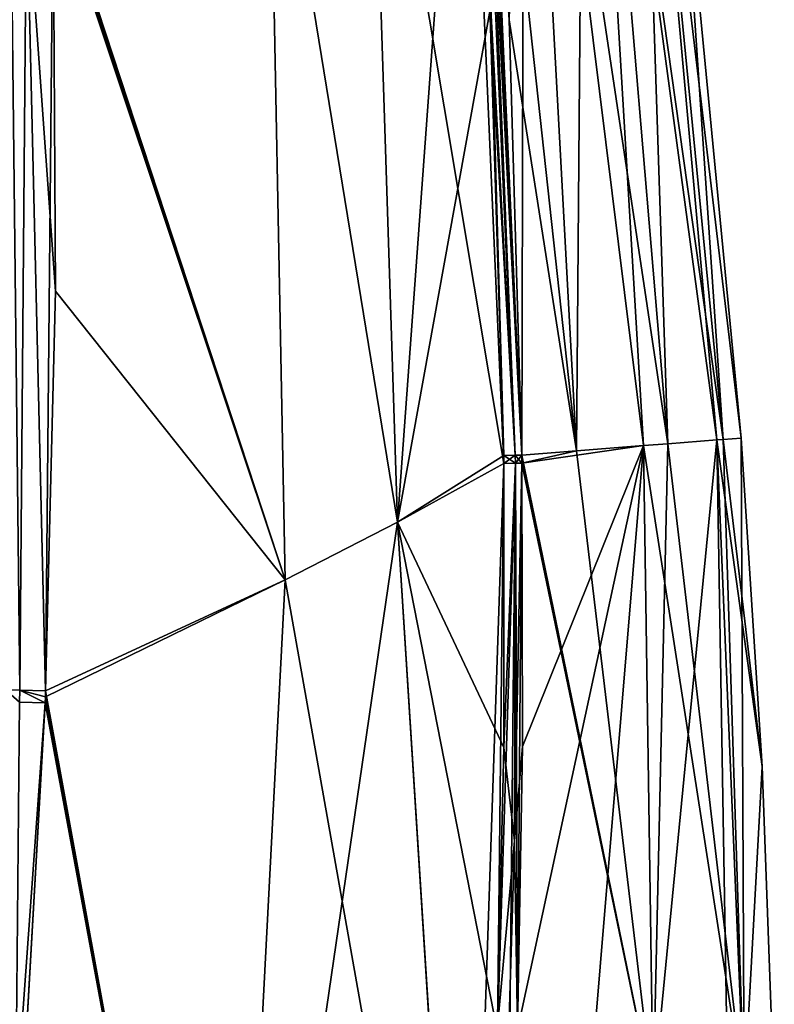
# Model space of a CAD drawing. Header units: millimetres. Extents: x -115 to 115, y -44 to 583.
# Tile 66 of 102: x 81 to 115, y 309 to 354. Entities that reach past the tile are written whole.
import ezdxf

# ---------------------------------------------------------------- set-up
doc = ezdxf.new("R2010")
doc.units = ezdxf.units.MM
doc.header["$LTSCALE"] = 67.002822
for name, color, linetype in [('436', 7, 'CONTINUOUS'), ('437', 7, 'CONTINUOUS'), ('458', 7, 'CONTINUOUS'), ('459', 7, 'CONTINUOUS'), ('460', 7, 'CONTINUOUS'), ('461', 7, 'CONTINUOUS'), ('466', 7, 'CONTINUOUS'), ('467', 7, 'CONTINUOUS'), ('468', 7, 'CONTINUOUS'), ('469', 7, 'CONTINUOUS'), ('486', 7, 'CONTINUOUS'), ('487', 7, 'CONTINUOUS'), ('488', 7, 'CONTINUOUS'), ('489', 7, 'CONTINUOUS'), ('490', 7, 'CONTINUOUS'), ('514', 7, 'CONTINUOUS'), ('515', 7, 'CONTINUOUS'), ('516', 7, 'CONTINUOUS'), ('549', 7, 'CONTINUOUS'), ('550', 7, 'CONTINUOUS')]:
    doc.layers.add(name, color=color, linetype=linetype)

msp = doc.modelspace()

# ---------------------------------------------------------------- linework, layer by layer
at = {"layer": '436', "color": 7, "linetype": 'Continuous'}
for points in [[(109.393, 305.206, 74.687), (112.279, 334.914, 36.474), (110.06, 334.742, 63.178), (109.393, 305.206, 74.687)], [(112.279, 334.914, 36.474), (109.393, 305.206, 74.687), (112.782, 305.199, 46.275), (112.279, 334.914, 36.474)], [(112.279, 334.914, 36.474), (113.51, 305.197, 37.426), (112.556, 334.936, 31.585), (112.279, 334.914, 36.474)], [(113.51, 305.197, 37.426), (112.279, 334.914, 36.474), (112.782, 305.199, 46.275), (113.51, 305.197, 37.426)], [(113.51, 305.197, 37.426), (113.386, 335, 0), (112.556, 334.936, 31.585), (113.51, 305.197, 37.426)], [(114.336, 320.112, 0), (113.386, 335, 0), (113.51, 305.197, 37.426), (114.336, 320.112, 0)], [(103.465, 321.017, 108.998), (103.229, 308.157, 108.959), (108.955, 334.657, 72.886), (103.465, 321.017, 108.998)], [(108.955, 334.657, 72.886), (103.229, 308.157, 108.959), (106.501, 305.212, 92.171), (108.955, 334.657, 72.886)], [(103.43, 334.228, 109.006), (103.435, 333.866, 109.006), (105.905, 334.42, 94.594), (103.43, 334.228, 109.006)], [(103.435, 333.866, 109.006), (103.465, 321.017, 108.998), (108.955, 334.657, 72.886), (103.435, 333.866, 109.006)], [(105.905, 334.42, 94.594), (103.435, 333.866, 109.006), (108.955, 334.657, 72.886), (105.905, 334.42, 94.594)], [(109.393, 305.206, 74.687), (108.955, 334.657, 72.886), (106.501, 305.212, 92.171), (109.393, 305.206, 74.687)], [(108.955, 334.657, 72.886), (109.393, 305.206, 74.687), (110.06, 334.742, 63.178), (108.955, 334.657, 72.886)], [(114.883, 305.194, 0), (114.336, 320.112, 0), (113.51, 305.197, 37.426), (114.883, 305.194, 0)]]:
    msp.add_3dface(points, dxfattribs=at)
at = {"layer": '437', "color": 7, "linetype": 'Continuous'}
for points in [[(112.279, 334.914, -36.474), (113.51, 305.197, -37.426), (110.06, 334.742, -63.179), (112.279, 334.914, -36.474)], [(114.336, 320.112, 0), (112.279, 334.914, -36.474), (112.556, 334.936, -31.585), (114.336, 320.112, 0)], [(114.336, 320.112, 0), (113.51, 305.197, -37.426), (112.279, 334.914, -36.474), (114.336, 320.112, 0)], [(113.386, 335, 0), (114.336, 320.112, 0), (112.556, 334.936, -31.585), (113.386, 335, 0)], [(105.906, 334.42, -94.586), (109.393, 305.206, -74.687), (103.43, 334.228, -109.006), (105.906, 334.42, -94.586)], [(108.955, 334.657, -72.886), (109.393, 305.206, -74.687), (105.906, 334.42, -94.586), (108.955, 334.657, -72.886)], [(113.51, 305.197, -37.426), (108.955, 334.657, -72.886), (110.06, 334.742, -63.179), (113.51, 305.197, -37.426)], [(109.393, 305.206, -74.687), (108.955, 334.657, -72.886), (113.51, 305.197, -37.426), (109.393, 305.206, -74.687)], [(103.43, 334.228, -109.006), (109.393, 305.206, -74.687), (103.435, 333.866, -109.007), (103.43, 334.228, -109.006)], [(103.435, 333.866, -109.007), (109.393, 305.206, -74.687), (103.23, 308.175, -108.96), (103.435, 333.866, -109.007)], [(114.336, 320.112, 0), (114.883, 305.194, 0), (113.51, 305.197, -37.426), (114.336, 320.112, 0)]]:
    msp.add_3dface(points, dxfattribs=at)
at = {"layer": '458', "color": 7, "linetype": 'Continuous'}
for points in [[(105.905, 334.42, 94.594), (106.276, 379.479, 61.036), (103.537, 378.241, 90.969), (105.905, 334.42, 94.594)], [(105.905, 334.42, 94.594), (108.955, 334.657, 72.886), (106.276, 379.479, 61.036), (105.905, 334.42, 94.594)], [(108.955, 334.657, 72.886), (110.06, 334.742, 63.178), (106.276, 379.479, 61.036), (108.955, 334.657, 72.886)], [(110.06, 334.742, 63.178), (108.767, 373.788, 30.755), (106.276, 379.479, 61.036), (110.06, 334.742, 63.178)], [(103.43, 334.228, 109.006), (103.537, 378.241, 90.969), (102.854, 353.965, 108.991), (103.43, 334.228, 109.006)], [(103.43, 334.228, 109.006), (105.905, 334.42, 94.594), (103.537, 378.241, 90.969), (103.43, 334.228, 109.006)], [(112.279, 334.914, 36.474), (112.556, 334.936, 31.585), (108.767, 373.788, 30.755), (112.279, 334.914, 36.474)], [(110.06, 334.742, 63.178), (112.279, 334.914, 36.474), (108.767, 373.788, 30.755), (110.06, 334.742, 63.178)], [(108.767, 373.788, 30.755), (112.556, 334.936, 31.585), (110.615, 363.761, 0), (108.767, 373.788, 30.755)], [(112.556, 334.936, 31.585), (113.386, 335, 0), (110.615, 363.761, 0), (112.556, 334.936, 31.585)]]:
    msp.add_3dface(points, dxfattribs=at)
at = {"layer": '459', "color": 7, "linetype": 'Continuous'}
for points in [[(100.88, 373.461, 110.831), (103.131, 334.22, 109.953), (101.381, 373.504, 109.955), (100.88, 373.461, 110.831)], [(102.061, 353.889, 110.814), (103.131, 334.22, 109.953), (100.88, 373.461, 110.831), (102.061, 353.889, 110.814)], [(101.381, 373.504, 109.955), (103.43, 334.228, 109.006), (101.546, 373.518, 109.475), (101.381, 373.504, 109.955)], [(103.131, 334.22, 109.953), (103.43, 334.228, 109.006), (101.381, 373.504, 109.955), (103.131, 334.22, 109.953)], [(103.43, 334.228, 109.006), (102.854, 353.965, 108.991), (101.546, 373.518, 109.475), (103.43, 334.228, 109.006)], [(102.609, 334.21, 110.794), (103.131, 334.22, 109.953), (102.061, 353.889, 110.814), (102.609, 334.21, 110.794)]]:
    msp.add_3dface(points, dxfattribs=at)
at = {"layer": '460', "color": 7, "linetype": 'Continuous'}
for points in [[(103.131, 334.22, 109.953), (102.609, 334.21, 110.794), (103.136, 333.858, 109.952), (103.131, 334.22, 109.953)], [(103.136, 333.858, 109.952), (102.609, 334.21, 110.794), (102.613, 333.848, 110.793), (103.136, 333.858, 109.952)], [(103.435, 333.866, 109.006), (103.43, 334.228, 109.006), (103.131, 334.22, 109.953), (103.435, 333.866, 109.006)], [(103.435, 333.866, 109.006), (103.131, 334.22, 109.953), (103.136, 333.858, 109.952), (103.435, 333.866, 109.006)]]:
    msp.add_3dface(points, dxfattribs=at)
at = {"layer": '461', "color": 7, "linetype": 'Continuous'}
for points in [[(103.136, 333.858, 109.952), (102.613, 333.848, 110.793), (102.61, 320.977, 110.796), (103.136, 333.858, 109.952)], [(103.098, 316.738, 109.939), (103.136, 333.858, 109.952), (102.61, 320.977, 110.796), (103.098, 316.738, 109.939)], [(103.465, 321.017, 108.998), (103.435, 333.866, 109.006), (103.098, 316.738, 109.939), (103.465, 321.017, 108.998)], [(103.435, 333.866, 109.006), (103.136, 333.858, 109.952), (103.098, 316.738, 109.939), (103.435, 333.866, 109.006)], [(102.317, 308.14, 110.824), (103.098, 316.738, 109.939), (102.61, 320.977, 110.796), (102.317, 308.14, 110.824)], [(103.229, 308.157, 108.959), (103.465, 321.017, 108.998), (103.098, 316.738, 109.939), (103.229, 308.157, 108.959)], [(102.576, 299.624, 109.916), (103.098, 316.738, 109.939), (102.317, 308.14, 110.824), (102.576, 299.624, 109.916)], [(102.576, 299.624, 109.916), (103.229, 308.157, 108.959), (103.098, 316.738, 109.939), (102.576, 299.624, 109.916)]]:
    msp.add_3dface(points, dxfattribs=at)
at = {"layer": '466', "color": 7, "linetype": 'Continuous'}
for points in [[(102.888, 308.179, -109.948), (102.319, 308.196, -110.824), (103.136, 333.858, -109.951), (102.888, 308.179, -109.948)], [(103.136, 333.858, -109.951), (102.319, 308.196, -110.824), (102.613, 333.848, -110.793), (103.136, 333.858, -109.951)], [(103.23, 308.175, -108.96), (102.888, 308.179, -109.948), (103.136, 333.858, -109.951), (103.23, 308.175, -108.96)], [(103.435, 333.866, -109.007), (103.23, 308.175, -108.96), (103.136, 333.858, -109.951), (103.435, 333.866, -109.007)]]:
    msp.add_3dface(points, dxfattribs=at)
at = {"layer": '467', "color": 7, "linetype": 'Continuous'}
for points in [[(102.613, 333.848, -110.793), (102.609, 334.21, -110.794), (103.131, 334.22, -109.953), (102.613, 333.848, -110.793)], [(103.136, 333.858, -109.951), (102.613, 333.848, -110.793), (103.131, 334.22, -109.953), (103.136, 333.858, -109.951)], [(103.43, 334.228, -109.006), (103.136, 333.858, -109.951), (103.131, 334.22, -109.953), (103.43, 334.228, -109.006)], [(103.43, 334.228, -109.006), (103.435, 333.866, -109.007), (103.136, 333.858, -109.951), (103.43, 334.228, -109.006)]]:
    msp.add_3dface(points, dxfattribs=at)
at = {"layer": '468', "color": 7, "linetype": 'Continuous'}
for points in [[(101.546, 373.518, -109.475), (103.131, 334.22, -109.953), (101.381, 373.504, -109.955), (101.546, 373.518, -109.475)], [(103.131, 334.22, -109.953), (102.609, 334.21, -110.794), (101.381, 373.504, -109.955), (103.131, 334.22, -109.953)], [(101.381, 373.504, -109.955), (102.609, 334.21, -110.794), (102.029, 354.591, -110.814), (101.381, 373.504, -109.955)], [(101.649, 373.528, -108.977), (103.43, 334.228, -109.006), (101.546, 373.518, -109.475), (101.649, 373.528, -108.977)], [(103.43, 334.228, -109.006), (103.131, 334.22, -109.953), (101.546, 373.518, -109.475), (103.43, 334.228, -109.006)], [(103.43, 334.228, -109.006), (101.649, 373.528, -108.977), (102.854, 353.965, -108.991), (103.43, 334.228, -109.006)]]:
    msp.add_3dface(points, dxfattribs=at)
at = {"layer": '469', "color": 7, "linetype": 'Continuous'}
for points in [[(106.276, 379.479, -61.036), (110.06, 334.742, -63.179), (103.537, 378.241, -90.969), (106.276, 379.479, -61.036)], [(112.279, 334.914, -36.474), (110.06, 334.742, -63.179), (106.276, 379.479, -61.036), (112.279, 334.914, -36.474)], [(112.556, 334.936, -31.585), (112.279, 334.914, -36.474), (106.276, 379.479, -61.036), (112.556, 334.936, -31.585)], [(108.767, 373.788, -30.755), (112.556, 334.936, -31.585), (106.276, 379.479, -61.036), (108.767, 373.788, -30.755)], [(105.906, 334.42, -94.586), (101.649, 373.528, -108.977), (103.537, 378.241, -90.969), (105.906, 334.42, -94.586)], [(108.955, 334.657, -72.886), (105.906, 334.42, -94.586), (103.537, 378.241, -90.969), (108.955, 334.657, -72.886)], [(110.06, 334.742, -63.179), (108.955, 334.657, -72.886), (103.537, 378.241, -90.969), (110.06, 334.742, -63.179)], [(113.386, 335, 0), (112.556, 334.936, -31.585), (108.767, 373.788, -30.755), (113.386, 335, 0)], [(110.615, 363.761, 0), (113.386, 335, 0), (108.767, 373.788, -30.755), (110.615, 363.761, 0)], [(101.649, 373.528, -108.977), (105.906, 334.42, -94.586), (102.854, 353.965, -108.991), (101.649, 373.528, -108.977)], [(105.906, 334.42, -94.586), (103.43, 334.228, -109.006), (102.854, 353.965, -108.991), (105.906, 334.42, -94.586)]]:
    msp.add_3dface(points, dxfattribs=at)
at = {"layer": '486', "color": 7, "linetype": 'Continuous'}
for points in [[(80.001, 323.589, -133.264), (80.254, 360.019, -133.706), (80.661, 323.568, -133.063), (80.001, 323.589, -133.264)], [(80.254, 360.019, -133.706), (80.952, 360.038, -133.481), (80.661, 323.568, -133.063), (80.254, 360.019, -133.706)], [(80.661, 323.568, -133.063), (80.952, 360.038, -133.481), (81.825, 323.538, -132.343), (80.661, 323.568, -133.063)], [(80.952, 360.038, -133.481), (82.163, 360.074, -132.677), (81.825, 323.538, -132.343), (80.952, 360.038, -133.481)]]:
    msp.add_3dface(points, dxfattribs=at)
at = {"layer": '487', "color": 7, "linetype": 'Continuous'}
for points in [[(80.001, 323.589, -133.264), (80.661, 323.568, -133.063), (80.639, 323.019, -133.054), (80.001, 323.589, -133.264)], [(80.639, 323.019, -133.054), (80.661, 323.568, -133.063), (81.802, 322.989, -132.335), (80.639, 323.019, -133.054)], [(81.825, 323.538, -132.343), (81.814, 323.263, -132.339), (80.661, 323.568, -133.063), (81.825, 323.538, -132.343)], [(81.802, 322.989, -132.335), (80.661, 323.568, -133.063), (81.814, 323.263, -132.339), (81.802, 322.989, -132.335)]]:
    msp.add_3dface(points, dxfattribs=at)
at = {"layer": '488', "color": 7, "linetype": 'Continuous'}
msp.add_3dface([(80.639, 323.019, -133.054), (81.802, 322.989, -132.335), (80.408, 298.521, -132.119), (80.639, 323.019, -133.054)], dxfattribs=at)
at = {"layer": '489', "color": 7, "linetype": 'Continuous'}
for points in [[(102.613, 333.848, -110.793), (100.867, 282.584, -110.952), (97.787, 331.178, -116.529), (102.613, 333.848, -110.793)], [(102.319, 308.196, -110.824), (100.867, 282.584, -110.952), (102.613, 333.848, -110.793), (102.319, 308.196, -110.824)], [(100.867, 282.584, -110.952), (90.076, 278.325, -122.067), (97.787, 331.178, -116.529), (100.867, 282.584, -110.952)], [(97.787, 331.178, -116.529), (90.076, 278.325, -122.067), (92.699, 328.564, -122.047), (97.787, 331.178, -116.529)], [(90.076, 278.325, -122.067), (81.814, 323.263, -132.339), (92.699, 328.564, -122.047), (90.076, 278.325, -122.067)], [(81.814, 323.263, -132.339), (81.825, 323.538, -132.343), (92.699, 328.564, -122.047), (81.814, 323.263, -132.339)], [(90.076, 278.325, -122.067), (81.802, 322.989, -132.335), (81.814, 323.263, -132.339), (90.076, 278.325, -122.067)], [(90.076, 278.325, -122.067), (78.277, 274.338, -132.129), (81.802, 322.989, -132.335), (90.076, 278.325, -122.067)], [(81.802, 322.989, -132.335), (78.277, 274.338, -132.129), (80.408, 298.521, -132.119), (81.802, 322.989, -132.335)]]:
    msp.add_3dface(points, dxfattribs=at)
at = {"layer": '490', "color": 7, "linetype": 'Continuous'}
for points in [[(100.88, 373.461, -110.831), (97.787, 331.178, -116.529), (96.54, 370.17, -116.618), (100.88, 373.461, -110.831)], [(100.88, 373.461, -110.831), (102.029, 354.591, -110.814), (97.787, 331.178, -116.529), (100.88, 373.461, -110.831)], [(96.54, 370.17, -116.618), (97.787, 331.178, -116.529), (91.96, 366.934, -122.2), (96.54, 370.17, -116.618)], [(92.699, 328.564, -122.047), (82.157, 360.365, -132.678), (91.96, 366.934, -122.2), (92.699, 328.564, -122.047)], [(97.787, 331.178, -116.529), (92.699, 328.564, -122.047), (91.96, 366.934, -122.2), (97.787, 331.178, -116.529)], [(82.163, 360.074, -132.677), (82.157, 360.365, -132.678), (92.699, 328.564, -122.047), (82.163, 360.074, -132.677)], [(81.825, 323.538, -132.343), (82.163, 360.074, -132.677), (92.699, 328.564, -122.047), (81.825, 323.538, -132.343)], [(102.029, 354.591, -110.814), (102.609, 334.21, -110.794), (97.787, 331.178, -116.529), (102.029, 354.591, -110.814)], [(102.609, 334.21, -110.794), (102.613, 333.848, -110.793), (97.787, 331.178, -116.529), (102.609, 334.21, -110.794)]]:
    msp.add_3dface(points, dxfattribs=at)
at = {"layer": '514', "color": 7, "linetype": 'Continuous'}
for points in [[(102.613, 333.848, 110.793), (100.88, 373.461, 110.831), (96.54, 370.17, 116.618), (102.613, 333.848, 110.793)], [(102.061, 353.889, 110.814), (100.88, 373.461, 110.831), (102.613, 333.848, 110.793), (102.061, 353.889, 110.814)], [(96.54, 370.17, 116.618), (91.96, 366.934, 122.2), (97.787, 331.178, 116.529), (96.54, 370.17, 116.618)], [(102.613, 333.848, 110.793), (96.54, 370.17, 116.618), (97.787, 331.178, 116.529), (102.613, 333.848, 110.793)], [(91.96, 366.934, 122.2), (82.15, 360.657, 132.679), (92.699, 328.565, 122.047), (91.96, 366.934, 122.2)], [(97.787, 331.178, 116.529), (91.96, 366.934, 122.2), (92.699, 328.565, 122.047), (97.787, 331.178, 116.529)], [(82.15, 360.657, 132.679), (82.157, 360.366, 132.678), (92.699, 328.565, 122.047), (82.15, 360.657, 132.679)], [(82.157, 360.366, 132.678), (82.163, 360.074, 132.677), (92.699, 328.565, 122.047), (82.157, 360.366, 132.678)], [(82.163, 360.074, 132.677), (82.279, 341.662, 132.555), (92.699, 328.565, 122.047), (82.163, 360.074, 132.677)], [(102.609, 334.21, 110.794), (102.061, 353.889, 110.814), (102.613, 333.848, 110.793), (102.609, 334.21, 110.794)], [(82.279, 341.662, 132.555), (81.825, 323.538, 132.343), (92.699, 328.565, 122.047), (82.279, 341.662, 132.555)]]:
    msp.add_3dface(points, dxfattribs=at)
at = {"layer": '515', "color": 7, "linetype": 'Continuous'}
for points in [[(102.61, 320.977, 110.796), (102.613, 333.848, 110.793), (97.787, 331.178, 116.529), (102.61, 320.977, 110.796)], [(100.866, 282.584, 110.952), (97.787, 331.178, 116.529), (92.699, 328.565, 122.047), (100.866, 282.584, 110.952)], [(100.866, 282.584, 110.952), (102.317, 308.14, 110.824), (97.787, 331.178, 116.529), (100.866, 282.584, 110.952)], [(102.317, 308.14, 110.824), (102.61, 320.977, 110.796), (97.787, 331.178, 116.529), (102.317, 308.14, 110.824)], [(81.825, 323.538, 132.343), (90.077, 278.325, 122.067), (92.699, 328.565, 122.047), (81.825, 323.538, 132.343)], [(90.077, 278.325, 122.067), (100.866, 282.584, 110.952), (92.699, 328.565, 122.047), (90.077, 278.325, 122.067)], [(81.802, 322.989, 132.335), (90.077, 278.325, 122.067), (81.814, 323.264, 132.339), (81.802, 322.989, 132.335)], [(90.077, 278.325, 122.067), (81.825, 323.538, 132.343), (81.814, 323.264, 132.339), (90.077, 278.325, 122.067)], [(80.412, 298.577, 132.119), (90.077, 278.325, 122.067), (81.802, 322.989, 132.335), (80.412, 298.577, 132.119)]]:
    msp.add_3dface(points, dxfattribs=at)
at = {"layer": '516', "color": 7, "linetype": 'Continuous'}
msp.add_3dface([(80.412, 298.577, 132.119), (81.802, 322.989, 132.335), (80.639, 323.019, 133.054), (80.412, 298.577, 132.119)], dxfattribs=at)
at = {"layer": '549', "color": 7, "linetype": 'Continuous'}
for points in [[(80.661, 323.568, 133.063), (80.254, 360.019, 133.706), (80.001, 323.589, 133.264), (80.661, 323.568, 133.063)], [(80.952, 360.038, 133.481), (80.254, 360.019, 133.706), (80.661, 323.568, 133.063), (80.952, 360.038, 133.481)], [(81.825, 323.538, 132.343), (80.952, 360.038, 133.481), (80.661, 323.568, 133.063), (81.825, 323.538, 132.343)], [(82.279, 341.662, 132.555), (82.163, 360.074, 132.677), (80.952, 360.038, 133.481), (82.279, 341.662, 132.555)], [(81.825, 323.538, 132.343), (82.279, 341.662, 132.555), (80.952, 360.038, 133.481), (81.825, 323.538, 132.343)]]:
    msp.add_3dface(points, dxfattribs=at)
at = {"layer": '550', "color": 7, "linetype": 'Continuous'}
for points in [[(80.639, 323.019, 133.054), (80.661, 323.568, 133.063), (80.001, 323.589, 133.264), (80.639, 323.019, 133.054)], [(80.639, 323.019, 133.054), (81.802, 322.989, 132.335), (80.661, 323.568, 133.063), (80.639, 323.019, 133.054)], [(81.814, 323.264, 132.339), (81.825, 323.538, 132.343), (80.661, 323.568, 133.063), (81.814, 323.264, 132.339)], [(81.802, 322.989, 132.335), (81.814, 323.264, 132.339), (80.661, 323.568, 133.063), (81.802, 322.989, 132.335)]]:
    msp.add_3dface(points, dxfattribs=at)

doc.saveas('drawing.dxf')
